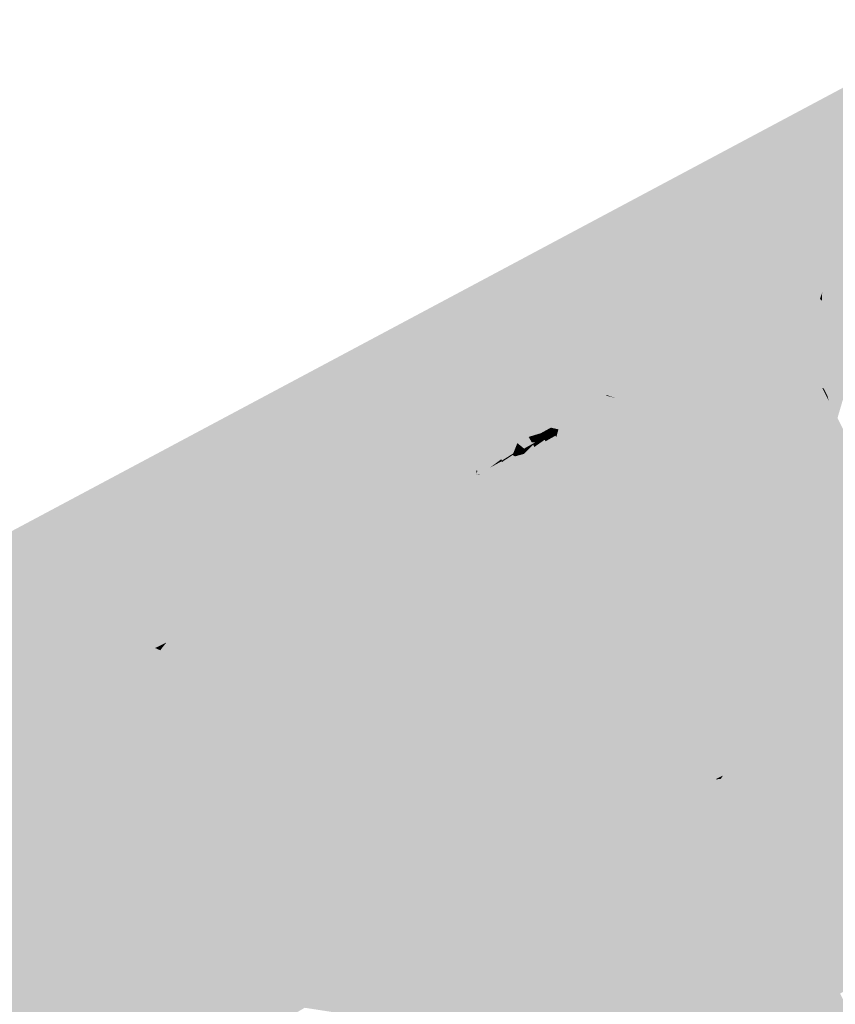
# Model space of a CAD drawing. Header units: metres. Extents: x 164696 to 183842, y 382615 to 387356.
# Tile 59 of 256: x 182552.73 to 182554.8, y 386564 to 386566.5. Entities that reach past the tile are written whole.
import ezdxf

# ---------------------------------------------------------------- set-up
doc = ezdxf.new("R2010")
doc.units = ezdxf.units.M
doc.layers.add('C3D-SURFACE_TINSURFACE', color=7, linetype='Continuous')

msp = doc.modelspace()

# ---------------------------------------------------------------- linework, layer by layer
at = {"layer": 'C3D-SURFACE_TINSURFACE', "color": 61, "linetype": 'Continuous', "lineweight": -3, "true_color": 0xe4eb6b}
for points in [[(182557.6479, 386567.8388), (182555.0749, 386566.4661), (182554.5591, 386566.1212)], [(182557.6479, 386567.8388), (182554.5591, 386566.1212), (182555.5474, 386566.6198)], [(182555.5474, 386566.6198), (182554.5591, 386566.1212), (182555.0062, 386566.3256)], [(182554.7605, 386565.6347), (182554.8898, 386565.86), (182554.8708, 386565.8495)], [(182554.7605, 386565.6347), (182554.7833, 386565.5477), (182554.8898, 386565.86)], [(182554.7605, 386565.6347), (182554.8708, 386565.8495), (182554.8285, 386565.7934)], [(182554.7257, 386565.6814), (182554.7643, 386565.7949), (182554.6875, 386565.751)], [(182554.7257, 386565.6814), (182554.7687, 386565.7891), (182554.7643, 386565.7949)], [(182554.7257, 386565.6814), (182554.7605, 386565.6347), (182554.7687, 386565.7891)], [(182554.7605, 386565.6347), (182554.8285, 386565.7934), (182554.7687, 386565.7891)], [(182554.7257, 386565.6814), (182554.6875, 386565.751), (182554.6519, 386565.7168)], [(182554.55, 386565.6974), (182554.462, 386565.7114), (182554.3261, 386565.6967)], [(182554.5851, 386565.7147), (182554.6027, 386565.7233), (182554.462, 386565.7114)], [(182554.55, 386565.6974), (182554.5851, 386565.7147), (182554.462, 386565.7114)], [(182554.55, 386565.6974), (182554.7645, 386565.5789), (182554.5851, 386565.7147)], [(182554.7257, 386565.6814), (182554.6027, 386565.7233), (182554.5851, 386565.7147)], [(182554.7257, 386565.6814), (182554.5851, 386565.7147), (182554.7645, 386565.5789)], [(182554.7257, 386565.6814), (182554.6519, 386565.7168), (182554.6027, 386565.7233)], [(182554.5148, 386565.6801), (182554.3261, 386565.6967), (182554.3022, 386565.6849)], [(182554.5148, 386565.6801), (182554.3022, 386565.6849), (182554.4401, 386565.6649)], [(182554.5148, 386565.6801), (182554.55, 386565.6974), (182554.3261, 386565.6967)], [(182554.5148, 386565.6801), (182554.7645, 386565.5789), (182554.55, 386565.6974)], [(182554.7605, 386565.6347), (182554.7257, 386565.6814), (182554.7645, 386565.5789)], [(182554.4445, 386565.6456), (182554.4401, 386565.6649), (182554.3449, 386565.6538)], [(182554.5148, 386565.6801), (182554.4401, 386565.6649), (182554.4797, 386565.6629)], [(182554.4445, 386565.6456), (182554.4797, 386565.6629), (182554.4401, 386565.6649)], [(182554.4445, 386565.6456), (182554.6276, 386565.61), (182554.4797, 386565.6629)], [(182554.5148, 386565.6801), (182554.4797, 386565.6629), (182554.7645, 386565.5789)], [(182554.4797, 386565.6629), (182554.6276, 386565.61), (182554.77, 386565.568)], [(182554.4797, 386565.6629), (182554.77, 386565.568), (182554.7645, 386565.5789)], [(182554.4445, 386565.6456), (182554.3449, 386565.6538), (182554.4269, 386565.637)], [(182554.4445, 386565.6456), (182554.4269, 386565.637), (182554.7093, 386565.5465)], [(182554.4445, 386565.6456), (182554.6928, 386565.5792), (182554.6276, 386565.61)], [(182554.4445, 386565.6456), (182554.7011, 386565.5629), (182554.6928, 386565.5792)], [(182554.4445, 386565.6456), (182554.7093, 386565.5465), (182554.7011, 386565.5629)], [(182554.7605, 386565.6347), (182554.7737, 386565.5668), (182554.7833, 386565.5477)], [(182554.7605, 386565.6347), (182554.7645, 386565.5789), (182554.77, 386565.568)], [(182554.7605, 386565.6347), (182554.77, 386565.568), (182554.7737, 386565.5668)], [(182554.2865, 386565.5649), (182554.2982, 386565.5939), (182554.2132, 386565.5866)], [(182554.2865, 386565.5649), (182554.2132, 386565.5866), (182554.2153, 386565.5827)], [(182554.2865, 386565.5649), (182554.2153, 386565.5827), (182554.2206, 386565.5508)], [(182554.2865, 386565.5649), (182554.3283, 386565.5871), (182554.2982, 386565.5939)], [(182554.2865, 386565.5649), (182554.3213, 386565.5624), (182554.3283, 386565.5871)], [(182554.3283, 386565.5871), (182554.3492, 386565.5982), (182554.2982, 386565.5939)], [(182554.3283, 386565.5871), (182554.3213, 386565.5624), (182554.5794, 386565.5177)], [(182554.3283, 386565.5871), (182554.5794, 386565.5177), (182554.3492, 386565.5982)], [(182554.2029, 386565.5205), (182554.0656, 386565.5697), (182554.083, 386565.5524)], [(182554.2029, 386565.5205), (182554.2218, 386565.5486), (182554.0656, 386565.5697)], [(182554.2865, 386565.5649), (182554.2206, 386565.5508), (182554.2447, 386565.5427)], [(182554.2865, 386565.5649), (182554.2447, 386565.5427), (182554.2397, 386565.524)], [(182554.2865, 386565.5649), (182554.2397, 386565.524), (182554.2671, 386565.5108)], [(182554.2865, 386565.5649), (182554.2671, 386565.5108), (182554.273, 386565.5004)], [(182554.2865, 386565.5649), (182554.273, 386565.5004), (182554.3213, 386565.5624)], [(182554.2029, 386565.5205), (182554.083, 386565.5524), (182554.0842, 386565.5285)], [(182554.2029, 386565.5205), (182554.2447, 386565.5427), (182554.2218, 386565.5486)], [(182554.2029, 386565.5205), (182554.2397, 386565.524), (182554.2447, 386565.5427)], [(182554.2447, 386565.5427), (182554.2206, 386565.5508), (182554.2218, 386565.5486)], [(182554.1286, 386565.4794), (182554.096, 386565.5154), (182554.0519, 386565.5096)], [(182554.1286, 386565.4794), (182554.0519, 386565.5096), (182554.0658, 386565.4851)], [(182554.1611, 386565.4983), (182554.0842, 386565.5285), (182554.096, 386565.5154)], [(182554.2029, 386565.5205), (182554.0842, 386565.5285), (182554.1611, 386565.4983)], [(182554.1286, 386565.4794), (182554.1611, 386565.4983), (182554.096, 386565.5154)], [(182554.2029, 386565.5205), (182554.1611, 386565.4983), (182554.1465, 386565.4265)], [(182554.2029, 386565.5205), (182554.1465, 386565.4265), (182554.1676, 386565.4146)], [(182554.2029, 386565.5205), (182554.1676, 386565.4146), (182554.1814, 386565.3911)], [(182554.2029, 386565.5205), (182554.1814, 386565.3911), (182554.2397, 386565.524)], [(182554.1286, 386565.4794), (182554.0658, 386565.4851), (182554.0801, 386565.4674)], [(182554.1286, 386565.4794), (182554.1422, 386565.4341), (182554.1611, 386565.4983)], [(182554.1611, 386565.4983), (182554.1422, 386565.4341), (182554.1465, 386565.4265)], [(182553.7742, 386565.2898), (182553.8264, 386565.4632), (182553.7713, 386565.3615)], [(182553.7742, 386565.2898), (182553.8321, 386565.436), (182553.8264, 386565.4632)], [(182554.0704, 386565.4468), (182554.0801, 386565.4674), (182554.055, 386565.4534)], [(182554.0704, 386565.4468), (182554.0995, 386565.4631), (182554.0801, 386565.4674)], [(182554.0704, 386565.4468), (182554.0919, 386565.4469), (182554.0995, 386565.4631)], [(182554.1286, 386565.4794), (182554.0801, 386565.4674), (182554.0995, 386565.4631)], [(182554.0995, 386565.4631), (182554.0919, 386565.4469), (182554.094, 386565.443)], [(182554.1286, 386565.4794), (182554.0995, 386565.4631), (182554.094, 386565.443)], [(182554.1286, 386565.4794), (182554.094, 386565.443), (182554.1032, 386565.4195)], [(182554.1286, 386565.4794), (182554.1032, 386565.4195), (182554.109, 386565.4092)], [(182554.1286, 386565.4794), (182554.109, 386565.4092), (182554.1148, 386565.3988)], [(182554.1286, 386565.4794), (182554.1148, 386565.3988), (182554.1422, 386565.4341)], [(182553.619, 386565.204), (182553.7328, 386565.4495), (182553.5833, 386565.1835)], [(182553.619, 386565.204), (182553.7451, 386565.4437), (182553.7328, 386565.4495)], [(182553.619, 386565.204), (182553.6571, 386565.2258), (182553.7451, 386565.4437)], [(182553.6571, 386565.2258), (182553.7602, 386565.4382), (182553.7451, 386565.4437)], [(182553.6571, 386565.2258), (182553.6969, 386565.2498), (182553.7602, 386565.4382)], [(182553.6969, 386565.2498), (182553.7633, 386565.3761), (182553.7602, 386565.4382)], [(182553.7742, 386565.2898), (182553.8129, 386565.3098), (182553.8496, 386565.4363)], [(182553.7742, 386565.2898), (182553.8496, 386565.4363), (182553.8321, 386565.436)], [(182553.8129, 386565.3098), (182553.8562, 386565.4122), (182553.8496, 386565.4363)], [(182554.0413, 386565.4305), (182554.0317, 386565.43), (182554.0098, 386565.4161)], [(182554.0413, 386565.4305), (182554.0098, 386565.4161), (182554.0122, 386565.4142)], [(182554.0413, 386565.4305), (182554.0122, 386565.4142), (182554.0121, 386565.4123)], [(182554.0413, 386565.4305), (182554.0121, 386565.4123), (182554.0351, 386565.4243)], [(182554.0413, 386565.4305), (182554.055, 386565.4534), (182554.0238, 386565.4439)], [(182554.0413, 386565.4305), (182554.0238, 386565.4439), (182554.0317, 386565.43)], [(182554.0413, 386565.4305), (182554.0351, 386565.4243), (182554.0384, 386565.4184)], [(182554.0413, 386565.4305), (182554.0384, 386565.4184), (182554.0646, 386565.4367)], [(182554.0413, 386565.4305), (182554.0704, 386565.4468), (182554.055, 386565.4534)], [(182554.0413, 386565.4305), (182554.0646, 386565.4367), (182554.0704, 386565.4468)], [(182554.0704, 386565.4468), (182554.0646, 386565.4367), (182554.0667, 386565.4328)], [(182554.0704, 386565.4468), (182554.0667, 386565.4328), (182554.0919, 386565.4469)], [(182553.8129, 386565.3098), (182553.8734, 386565.4043), (182553.8562, 386565.4122)], [(182553.9248, 386565.3652), (182553.9353, 386565.4069), (182553.8936, 386565.357)], [(182553.9248, 386565.3652), (182553.9541, 386565.3872), (182553.9353, 386565.4069)], [(182553.9831, 386565.3978), (182554.0122, 386565.4142), (182554.0098, 386565.4161)], [(182553.9831, 386565.3978), (182554.0098, 386565.4161), (182553.9847, 386565.402)], [(182553.9831, 386565.3978), (182554.0121, 386565.4123), (182554.0122, 386565.4142)], [(182553.9831, 386565.3978), (182553.987, 386565.3982), (182554.0121, 386565.4123)], [(182553.8129, 386565.3098), (182553.8516, 386565.3297), (182553.8734, 386565.4043)], [(182553.8516, 386565.3297), (182553.8917, 386565.3603), (182553.8734, 386565.4043)], [(182553.9248, 386565.3652), (182553.954, 386565.3815), (182553.9541, 386565.3872)], [(182553.9248, 386565.3652), (182553.9584, 386565.3797), (182553.954, 386565.3815)], [(182553.9831, 386565.3978), (182553.956, 386565.3838), (182553.954, 386565.3815)], [(182553.9831, 386565.3978), (182553.954, 386565.3815), (182553.9576, 386565.3811)], [(182553.954, 386565.3815), (182553.956, 386565.3838), (182553.9541, 386565.3872)], [(182553.954, 386565.3815), (182553.9584, 386565.3797), (182553.9576, 386565.3811)], [(182553.9831, 386565.3978), (182553.9847, 386565.402), (182553.956, 386565.3838)], [(182553.9831, 386565.3978), (182553.9576, 386565.3811), (182553.9891, 386565.3944)], [(182553.9831, 386565.3978), (182553.9891, 386565.3944), (182553.987, 386565.3982)], [(182553.6969, 386565.2498), (182553.7356, 386565.2698), (182553.7633, 386565.3761)], [(182553.7356, 386565.2698), (182553.7665, 386565.3703), (182553.7633, 386565.3761)], [(182553.7356, 386565.2698), (182553.7713, 386565.3615), (182553.7665, 386565.3703)], [(182553.7742, 386565.2898), (182553.7713, 386565.3615), (182553.7356, 386565.2698)], [(182553.8516, 386565.3297), (182553.8903, 386565.3497), (182553.8917, 386565.3603)], [(182553.9248, 386565.3652), (182553.8936, 386565.357), (182553.8903, 386565.3497)], [(182553.9248, 386565.3652), (182553.8903, 386565.3497), (182553.8987, 386565.348)], [(182553.8903, 386565.3497), (182553.8936, 386565.357), (182553.8917, 386565.3603)], [(182553.9248, 386565.3652), (182553.8987, 386565.348), (182553.968, 386565.3494)], [(182553.9248, 386565.3652), (182553.963, 386565.3585), (182553.9584, 386565.3797)], [(182553.9248, 386565.3652), (182553.968, 386565.3494), (182553.963, 386565.3585)], [(182553.8516, 386565.3297), (182553.8995, 386565.3466), (182553.8903, 386565.3497)], [(182553.8516, 386565.3297), (182553.9234, 386565.3163), (182553.8995, 386565.3466)], [(182553.8903, 386565.3497), (182553.8995, 386565.3466), (182553.8987, 386565.348)], [(182553.7742, 386565.2898), (182553.9323, 386565.278), (182553.8129, 386565.3098)], [(182553.8129, 386565.3098), (182553.9336, 386565.2982), (182553.8516, 386565.3297)], [(182553.8129, 386565.3098), (182553.9323, 386565.278), (182553.9336, 386565.2982)], [(182553.8516, 386565.3297), (182553.9285, 386565.3072), (182553.9234, 386565.3163)], [(182553.8516, 386565.3297), (182553.9336, 386565.2982), (182553.9285, 386565.3072)], [(182553.7742, 386565.2898), (182553.7356, 386565.2698), (182553.8207, 386565.2485)], [(182553.7742, 386565.2898), (182553.8207, 386565.2485), (182553.9375, 386565.2359)], [(182553.7742, 386565.2898), (182553.921, 386565.2641), (182553.9323, 386565.278)], [(182553.7742, 386565.2898), (182553.9375, 386565.2359), (182553.921, 386565.2641)], [(182553.6969, 386565.2498), (182553.8298, 386565.2328), (182553.7356, 386565.2698)], [(182553.7356, 386565.2698), (182553.8298, 386565.2328), (182553.8207, 386565.2485)], [(182553.5427, 386565.1602), (182553.5934, 386565.2494), (182553.5284, 386565.152)], [(182553.5427, 386565.1602), (182553.5713, 386565.1766), (182553.5934, 386565.2494)], [(182553.6571, 386565.2258), (182553.8769, 386565.1919), (182553.6969, 386565.2498)], [(182553.6969, 386565.2498), (182553.8769, 386565.1919), (182553.8298, 386565.2328)], [(182553.619, 386565.204), (182553.8727, 386565.1714), (182553.6571, 386565.2258)], [(182553.6571, 386565.2258), (182553.8727, 386565.1714), (182553.8769, 386565.1919)], [(182553.619, 386565.204), (182553.5833, 386565.1835), (182553.8869, 386565.1269)], [(182553.619, 386565.204), (182553.8699, 386565.1545), (182553.8727, 386565.1714)], [(182553.619, 386565.204), (182553.8869, 386565.1269), (182553.8699, 386565.1545)], [(182553.5427, 386565.1602), (182553.5284, 386565.152), (182553.611, 386565.0305)], [(182553.5427, 386565.1602), (182553.6208, 386565.0366), (182553.5713, 386565.1766)], [(182553.5427, 386565.1602), (182553.6147, 386565.0326), (182553.6208, 386565.0366)], [(182553.5427, 386565.1602), (182553.611, 386565.0305), (182553.6147, 386565.0326)]]:
    msp.add_solid(points, dxfattribs=at)
at = {"layer": 'C3D-SURFACE_TINSURFACE', "color": 11, "linetype": 'Continuous', "lineweight": -3, "true_color": 0xff8585}
for points in [[(182554.5591, 386566.1212), (182555.0749, 386566.4661), (182552.1589, 386564.9103)], [(182555.0062, 386566.3256), (182554.5591, 386566.1212), (182552.1589, 386564.9103)], [(182555.0062, 386566.3256), (182552.1589, 386564.9103), (182553.8466, 386565.6951)], [(182554.9692, 386565.9726), (182555.0062, 386566.3256), (182553.8466, 386565.6951)], [(182554.9692, 386565.9726), (182553.8466, 386565.6951), (182554.8865, 386565.8802)], [(182554.9083, 386565.8922), (182554.7866, 386565.5353), (182554.7976, 386565.5135)], [(182554.8898, 386565.86), (182554.7866, 386565.5353), (182554.9083, 386565.8922)], [(182554.9083, 386565.8922), (182554.7976, 386565.5135), (182554.93, 386565.9041)], [(182554.7976, 386565.5135), (182554.8086, 386565.4918), (182554.93, 386565.9041)], [(182554.7698, 386565.8112), (182554.8865, 386565.8802), (182553.8466, 386565.6951)], [(182554.7687, 386565.7891), (182554.8285, 386565.7934), (182554.8576, 386565.8614)], [(182554.7687, 386565.7891), (182554.8576, 386565.8614), (182554.7698, 386565.8112)], [(182554.7698, 386565.8112), (182554.8576, 386565.8614), (182554.8865, 386565.8802)], [(182554.8898, 386565.86), (182554.7833, 386565.5477), (182554.7866, 386565.5353)], [(182554.7698, 386565.8112), (182553.8466, 386565.6951), (182554.6202, 386565.732)], [(182554.682, 386565.7609), (182554.7698, 386565.8112), (182554.6202, 386565.732)], [(182554.6875, 386565.751), (182554.7698, 386565.8112), (182554.682, 386565.7609)], [(182554.6875, 386565.751), (182554.7643, 386565.7949), (182554.7698, 386565.8112)], [(182554.7687, 386565.7891), (182554.7698, 386565.8112), (182554.7643, 386565.7949)], [(182554.6875, 386565.751), (182554.682, 386565.7609), (182554.6202, 386565.732)], [(182554.6027, 386565.7233), (182554.6202, 386565.732), (182553.8466, 386565.6951)], [(182554.6027, 386565.7233), (182554.6519, 386565.7168), (182554.6202, 386565.732)], [(182554.6875, 386565.751), (182554.6202, 386565.732), (182554.6519, 386565.7168)], [(182554.6027, 386565.7233), (182553.8466, 386565.6951), (182554.462, 386565.7114)], [(182554.462, 386565.7114), (182553.8466, 386565.6951), (182554.3261, 386565.6967)], [(182553.8466, 386565.6951), (182552.1589, 386564.9103), (182553.0535, 386564.9838)], [(182553.4283, 386565.0946), (182553.8466, 386565.6951), (182553.0535, 386564.9838)], [(182553.4283, 386565.0946), (182553.4665, 386565.1165), (182553.8466, 386565.6951)], [(182553.5046, 386565.1383), (182553.8466, 386565.6951), (182553.4665, 386565.1165)], [(182553.5284, 386565.152), (182553.8466, 386565.6951), (182553.5046, 386565.1383)], [(182553.5284, 386565.152), (182553.5934, 386565.2494), (182553.8466, 386565.6951)], [(182553.5713, 386565.1766), (182553.5809, 386565.1821), (182553.8466, 386565.6951)], [(182553.5713, 386565.1766), (182553.8466, 386565.6951), (182553.5934, 386565.2494)], [(182553.5833, 386565.1835), (182553.8466, 386565.6951), (182553.5809, 386565.1821)], [(182553.5833, 386565.1835), (182553.7328, 386565.4495), (182553.8466, 386565.6951)], [(182553.7451, 386565.4437), (182553.8466, 386565.6951), (182553.7328, 386565.4495)], [(182553.7602, 386565.4382), (182553.8466, 386565.6951), (182553.7451, 386565.4437)], [(182553.7633, 386565.3761), (182553.8466, 386565.6951), (182553.7602, 386565.4382)], [(182553.7665, 386565.3703), (182553.8466, 386565.6951), (182553.7633, 386565.3761)], [(182553.7665, 386565.3703), (182553.8593, 386565.6717), (182553.8466, 386565.6951)], [(182554.3261, 386565.6967), (182553.8466, 386565.6951), (182554.3022, 386565.6849)], [(182554.2132, 386565.5866), (182553.8466, 386565.6951), (182553.8593, 386565.6717)], [(182554.2982, 386565.5939), (182553.8466, 386565.6951), (182554.2132, 386565.5866)], [(182554.3492, 386565.5982), (182554.3701, 386565.6093), (182553.8466, 386565.6951)], [(182554.3492, 386565.5982), (182553.8466, 386565.6951), (182554.2982, 386565.5939)], [(182554.3701, 386565.6093), (182554.4094, 386565.6283), (182553.8466, 386565.6951)], [(182554.4269, 386565.637), (182554.3449, 386565.6538), (182553.8466, 386565.6951)], [(182554.4269, 386565.637), (182553.8466, 386565.6951), (182554.4094, 386565.6283)], [(182554.4401, 386565.6649), (182553.8466, 386565.6951), (182554.3449, 386565.6538)], [(182554.4401, 386565.6649), (182554.3022, 386565.6849), (182553.8466, 386565.6951)], [(182553.7713, 386565.3615), (182553.8593, 386565.6717), (182553.7665, 386565.3703)], [(182553.7713, 386565.3615), (182553.8785, 386565.6367), (182553.8593, 386565.6717)], [(182554.2206, 386565.5508), (182553.8593, 386565.6717), (182553.8785, 386565.6367)], [(182554.2206, 386565.5508), (182554.2153, 386565.5827), (182553.8593, 386565.6717)], [(182554.2132, 386565.5866), (182553.8593, 386565.6717), (182554.2153, 386565.5827)], [(182553.7713, 386565.3615), (182553.8264, 386565.4632), (182553.8785, 386565.6367)], [(182553.8264, 386565.4632), (182553.8977, 386565.6017), (182553.8785, 386565.6367)], [(182554.0656, 386565.5697), (182553.8785, 386565.6367), (182553.8977, 386565.6017)], [(182554.2218, 386565.5486), (182553.8785, 386565.6367), (182554.0656, 386565.5697)], [(182554.2206, 386565.5508), (182553.8785, 386565.6367), (182554.2218, 386565.5486)], [(182554.7093, 386565.5465), (182554.4269, 386565.637), (182554.4094, 386565.6283)], [(182554.5794, 386565.5177), (182554.3701, 386565.6093), (182554.3492, 386565.5982)], [(182554.3701, 386565.6093), (182554.8196, 386565.47), (182554.4094, 386565.6283)], [(182554.5794, 386565.5177), (182554.8306, 386565.4482), (182554.3701, 386565.6093)], [(182554.3701, 386565.6093), (182554.8306, 386565.4482), (182554.8196, 386565.47)], [(182554.7093, 386565.5465), (182554.4094, 386565.6283), (182554.7976, 386565.5135)], [(182554.8086, 386565.4918), (182554.7976, 386565.5135), (182554.4094, 386565.6283)], [(182554.8196, 386565.47), (182554.8086, 386565.4918), (182554.4094, 386565.6283)], [(182554.6276, 386565.61), (182554.6928, 386565.5792), (182554.7756, 386565.5571)], [(182554.77, 386565.568), (182554.6276, 386565.61), (182554.7756, 386565.5571)], [(182553.8264, 386565.4632), (182553.8321, 386565.436), (182553.8977, 386565.6017)], [(182553.8496, 386565.4363), (182553.8977, 386565.6017), (182553.8321, 386565.436)], [(182553.8496, 386565.4363), (182553.9193, 386565.5618), (182553.8977, 386565.6017)], [(182554.0842, 386565.5285), (182553.8977, 386565.6017), (182553.9193, 386565.5618)], [(182554.0842, 386565.5285), (182554.083, 386565.5524), (182553.8977, 386565.6017)], [(182554.0656, 386565.5697), (182553.8977, 386565.6017), (182554.083, 386565.5524)], [(182553.8496, 386565.4363), (182553.8562, 386565.4122), (182553.9193, 386565.5618)], [(182553.8734, 386565.4043), (182553.9193, 386565.5618), (182553.8562, 386565.4122)], [(182553.8917, 386565.3603), (182553.9193, 386565.5618), (182553.8734, 386565.4043)], [(182553.8936, 386565.357), (182553.9193, 386565.5618), (182553.8917, 386565.3603)], [(182553.8936, 386565.357), (182553.9572, 386565.495), (182553.9193, 386565.5618)], [(182554.0519, 386565.5096), (182553.9193, 386565.5618), (182553.9572, 386565.495)], [(182554.096, 386565.5154), (182553.9193, 386565.5618), (182554.0519, 386565.5096)], [(182554.0842, 386565.5285), (182553.9193, 386565.5618), (182554.096, 386565.5154)], [(182554.3213, 386565.5624), (182554.273, 386565.5004), (182554.1877, 386565.0919)], [(182554.5794, 386565.5177), (182554.3213, 386565.5624), (182554.1877, 386565.0919)], [(182554.7011, 386565.5629), (182554.7756, 386565.5571), (182554.6928, 386565.5792)], [(182554.7011, 386565.5629), (182554.7866, 386565.5353), (182554.7756, 386565.5571)], [(182554.7093, 386565.5465), (182554.7866, 386565.5353), (182554.7011, 386565.5629)], [(182554.77, 386565.568), (182554.7756, 386565.5571), (182554.7737, 386565.5668)], [(182554.7833, 386565.5477), (182554.7737, 386565.5668), (182554.7756, 386565.5571)], [(182554.7833, 386565.5477), (182554.7756, 386565.5571), (182554.7866, 386565.5353)], [(182554.7093, 386565.5465), (182554.7976, 386565.5135), (182554.7866, 386565.5353)], [(182554.0519, 386565.5096), (182553.9572, 386565.495), (182554.0658, 386565.4851)], [(182554.2397, 386565.524), (182554.1814, 386565.3911), (182554.1442, 386565.1676)], [(182554.2397, 386565.524), (182554.1442, 386565.1676), (182554.2671, 386565.5108)], [(182554.2671, 386565.5108), (182554.1442, 386565.1676), (182554.1877, 386565.0919)], [(182554.5794, 386565.5177), (182554.1877, 386565.0919), (182554.8306, 386565.4482)], [(182554.2671, 386565.5108), (182554.1877, 386565.0919), (182554.273, 386565.5004)], [(182553.8936, 386565.357), (182553.9353, 386565.4069), (182553.9572, 386565.495)], [(182553.9541, 386565.3872), (182553.9572, 386565.495), (182553.9353, 386565.4069)], [(182553.956, 386565.3838), (182553.9572, 386565.495), (182553.9541, 386565.3872)], [(182553.956, 386565.3838), (182553.9951, 386565.4282), (182553.9572, 386565.495)], [(182554.0238, 386565.4439), (182553.9572, 386565.495), (182553.9951, 386565.4282)], [(182554.055, 386565.4534), (182553.9572, 386565.495), (182554.0238, 386565.4439)], [(182554.0801, 386565.4674), (182553.9572, 386565.495), (182554.055, 386565.4534)], [(182554.0801, 386565.4674), (182554.0658, 386565.4851), (182553.9572, 386565.495)], [(182554.0238, 386565.4439), (182553.9951, 386565.4282), (182554.0317, 386565.43)], [(182554.0098, 386565.4161), (182554.0317, 386565.43), (182553.9951, 386565.4282)], [(182554.0646, 386565.4367), (182554.0384, 386565.4184), (182554.0276, 386565.3725)], [(182554.0646, 386565.4367), (182554.0276, 386565.3725), (182554.0434, 386565.3443)], [(182554.0919, 386565.4469), (182554.0667, 386565.4328), (182554.0434, 386565.3443)], [(182554.0919, 386565.4469), (182554.0434, 386565.3443), (182554.0593, 386565.3161)], [(182554.0646, 386565.4367), (182554.0434, 386565.3443), (182554.0667, 386565.4328)], [(182554.0919, 386565.4469), (182554.0593, 386565.3161), (182554.094, 386565.443)], [(182554.094, 386565.443), (182554.0593, 386565.3161), (182554.1032, 386565.4195)], [(182554.1422, 386565.4341), (182554.1148, 386565.3988), (182554.0909, 386565.2597)], [(182554.1422, 386565.4341), (182554.0909, 386565.2597), (182554.1068, 386565.2315)], [(182554.1422, 386565.4341), (182554.1068, 386565.2315), (182554.1465, 386565.4265)], [(182554.8306, 386565.4482), (182554.1877, 386565.0919), (182554.2263, 386565.0293)], [(182554.8699, 386565.3767), (182554.8306, 386565.4482), (182554.2263, 386565.0293)], [(182553.956, 386565.3838), (182553.9847, 386565.402), (182553.9951, 386565.4282)], [(182554.0098, 386565.4161), (182553.9951, 386565.4282), (182553.9847, 386565.402)], [(182554.0121, 386565.4123), (182553.987, 386565.3982), (182554.0117, 386565.4007)], [(182554.0121, 386565.4123), (182554.0117, 386565.4007), (182554.0351, 386565.4243)], [(182554.0351, 386565.4243), (182554.0117, 386565.4007), (182554.0276, 386565.3725)], [(182554.0351, 386565.4243), (182554.0276, 386565.3725), (182554.0384, 386565.4184)], [(182554.1032, 386565.4195), (182554.0593, 386565.3161), (182554.0751, 386565.2879)], [(182554.1032, 386565.4195), (182554.0751, 386565.2879), (182554.109, 386565.4092)], [(182554.109, 386565.4092), (182554.0751, 386565.2879), (182554.0909, 386565.2597)], [(182554.109, 386565.4092), (182554.0909, 386565.2597), (182554.1148, 386565.3988)], [(182554.1465, 386565.4265), (182554.1068, 386565.2315), (182554.1676, 386565.4146)], [(182554.1676, 386565.4146), (182554.1068, 386565.2315), (182554.1442, 386565.1676)], [(182554.1676, 386565.4146), (182554.1442, 386565.1676), (182554.1814, 386565.3911)], [(182553.9576, 386565.3811), (182554.0276, 386565.3725), (182553.9891, 386565.3944)], [(182553.9584, 386565.3797), (182554.0276, 386565.3725), (182553.9576, 386565.3811)], [(182553.9891, 386565.3944), (182554.0117, 386565.4007), (182553.987, 386565.3982)], [(182553.9891, 386565.3944), (182554.0276, 386565.3725), (182554.0117, 386565.4007)], [(182553.9584, 386565.3797), (182553.963, 386565.3585), (182554.0434, 386565.3443)], [(182553.9584, 386565.3797), (182554.0434, 386565.3443), (182554.0276, 386565.3725)], [(182553.968, 386565.3494), (182554.0434, 386565.3443), (182553.963, 386565.3585)], [(182554.8699, 386565.3767), (182554.2263, 386565.0293), (182554.2391, 386565.0076)], [(182554.8699, 386565.3767), (182554.2391, 386565.0076), (182554.2519, 386564.9859)], [(182554.8699, 386565.3767), (182554.2519, 386564.9859), (182554.2647, 386564.9641)], [(182554.9174, 386565.2892), (182554.8699, 386565.3767), (182554.2647, 386564.9641)], [(182553.8987, 386565.348), (182554.0593, 386565.3161), (182553.968, 386565.3494)], [(182553.8995, 386565.3466), (182554.0593, 386565.3161), (182553.8987, 386565.348)], [(182553.8995, 386565.3466), (182553.9234, 386565.3163), (182554.0751, 386565.2879)], [(182553.8995, 386565.3466), (182554.0751, 386565.2879), (182554.0593, 386565.3161)], [(182553.968, 386565.3494), (182554.0593, 386565.3161), (182554.0434, 386565.3443)], [(182553.9285, 386565.3072), (182554.0751, 386565.2879), (182553.9234, 386565.3163)], [(182553.9285, 386565.3072), (182554.0909, 386565.2597), (182554.0751, 386565.2879)], [(182553.9336, 386565.2982), (182554.0909, 386565.2597), (182553.9285, 386565.3072)], [(182553.9336, 386565.2982), (182553.9323, 386565.278), (182554.1068, 386565.2315)], [(182553.9336, 386565.2982), (182554.1068, 386565.2315), (182554.0909, 386565.2597)], [(182554.9174, 386565.2892), (182554.2647, 386564.9641), (182554.2776, 386564.9424)], [(182554.9174, 386565.2892), (182554.2776, 386564.9424), (182554.2904, 386564.9207)], [(182554.9174, 386565.2892), (182554.2904, 386564.9207), (182554.3032, 386564.8989)], [(182554.9347, 386565.2592), (182554.9174, 386565.2892), (182554.3032, 386564.8989)], [(182553.9323, 386565.278), (182553.921, 386565.2641), (182554.1068, 386565.2315)], [(182553.9375, 386565.2359), (182554.1068, 386565.2315), (182553.921, 386565.2641)], [(182554.9347, 386565.2592), (182554.3032, 386564.8989), (182554.316, 386564.8772)], [(182554.9519, 386565.2293), (182554.9347, 386565.2592), (182554.316, 386564.8772)], [(182553.8207, 386565.2485), (182554.1442, 386565.1676), (182553.9375, 386565.2359)], [(182553.8298, 386565.2328), (182554.1442, 386565.1676), (182553.8207, 386565.2485)], [(182553.8298, 386565.2328), (182553.8769, 386565.1919), (182554.1877, 386565.0919)], [(182553.8298, 386565.2328), (182554.1877, 386565.0919), (182554.1442, 386565.1676)], [(182553.9375, 386565.2359), (182554.1442, 386565.1676), (182554.1068, 386565.2315)], [(182554.9519, 386565.2293), (182554.316, 386564.8772), (182554.355, 386564.8202)], [(182554.9519, 386565.2293), (182554.355, 386564.8202), (182554.8773, 386564.7665)], [(182553.5713, 386565.1766), (182554.0635, 386564.3363), (182553.5809, 386565.1821)], [(182553.5833, 386565.1835), (182553.5809, 386565.1821), (182554.2263, 386565.0293)], [(182553.5809, 386565.1821), (182554.0635, 386564.3363), (182554.2391, 386565.0076)], [(182553.5809, 386565.1821), (182554.2391, 386565.0076), (182554.2263, 386565.0293)], [(182553.5833, 386565.1835), (182554.2263, 386565.0293), (182553.8869, 386565.1269)], [(182553.8769, 386565.1919), (182553.8727, 386565.1714), (182554.1877, 386565.0919)], [(182553.5713, 386565.1766), (182553.6208, 386565.0366), (182554.0635, 386564.3363)], [(182553.8727, 386565.1714), (182553.8699, 386565.1545), (182554.1877, 386565.0919)], [(182553.5046, 386565.1383), (182553.4665, 386565.1165), (182553.3237, 386564.4733)], [(182553.5046, 386565.1383), (182553.3237, 386564.4733), (182553.3375, 386564.4505)], [(182553.5046, 386565.1383), (182553.3375, 386564.4505), (182553.9979, 386564.2952)], [(182553.5284, 386565.152), (182553.5046, 386565.1383), (182553.9979, 386564.2952)], [(182553.5284, 386565.152), (182553.9979, 386564.2952), (182553.611, 386565.0305)], [(182553.8869, 386565.1269), (182554.1877, 386565.0919), (182553.8699, 386565.1545)], [(182553.4283, 386565.0946), (182553.2959, 386564.519), (182553.4665, 386565.1165)], [(182553.4665, 386565.1165), (182553.2959, 386564.519), (182553.3098, 386564.4961)], [(182553.4665, 386565.1165), (182553.3098, 386564.4961), (182553.3237, 386564.4733)], [(182553.8869, 386565.1269), (182554.2263, 386565.0293), (182554.1877, 386565.0919)], [(182553.3888, 386565.0703), (182553.4283, 386565.0946), (182553.0535, 386564.9838)], [(182553.3888, 386565.0703), (182553.2683, 386564.5703), (182553.4283, 386565.0946)], [(182553.4283, 386565.0946), (182553.2683, 386564.5703), (182553.2959, 386564.519)], [(182553.3888, 386565.0703), (182553.0535, 386564.9838), (182553.3422, 386565.0441)], [(182553.3888, 386565.0703), (182553.3422, 386565.0441), (182553.2239, 386564.664)], [(182553.3888, 386565.0703), (182553.2239, 386564.664), (182553.2683, 386564.5703)], [(182553.2957, 386565.0178), (182553.3422, 386565.0441), (182553.0535, 386564.9838)], [(182553.2957, 386565.0178), (182553.2109, 386564.6911), (182553.3422, 386565.0441)], [(182553.3422, 386565.0441), (182553.2109, 386564.6911), (182553.2239, 386564.664)], [(182553.6147, 386565.0326), (182553.611, 386565.0305), (182553.9979, 386564.2952)], [(182553.6208, 386565.0366), (182553.6147, 386565.0326), (182554.0228, 386564.3092)], [(182553.6147, 386565.0326), (182553.9979, 386564.2952), (182554.0228, 386564.3092)], [(182553.6208, 386565.0366), (182554.0228, 386564.3092), (182554.0635, 386564.3363)], [(182553.2492, 386564.9916), (182553.2957, 386565.0178), (182553.0535, 386564.9838)], [(182553.2492, 386564.9916), (182553.1856, 386564.7618), (182553.2957, 386565.0178)], [(182553.2957, 386565.0178), (182553.1856, 386564.7618), (182553.2109, 386564.6911)], [(182554.0635, 386564.3363), (182554.2519, 386564.9859), (182554.2391, 386565.0076)], [(182552.8253, 386564.7837), (182553.0535, 386564.9838), (182552.1589, 386564.9103)], [(182552.8253, 386564.7837), (182552.8633, 386564.8037), (182553.0535, 386564.9838)], [(182552.8633, 386564.8037), (182552.9013, 386564.8237), (182553.0535, 386564.9838)], [(182552.9013, 386564.8237), (182552.9328, 386564.8387), (182553.0535, 386564.9838)], [(182552.9328, 386564.8387), (182552.9612, 386564.8524), (182553.0535, 386564.9838)], [(182552.9612, 386564.8524), (182552.9895, 386564.8661), (182553.0535, 386564.9838)], [(182553.0179, 386564.8799), (182553.0535, 386564.9838), (182552.9895, 386564.8661)], [(182553.0462, 386564.8936), (182553.0535, 386564.9838), (182553.0179, 386564.8799)], [(182553.0462, 386564.8936), (182553.0745, 386564.9073), (182553.0535, 386564.9838)], [(182553.2492, 386564.9916), (182553.0535, 386564.9838), (182553.2026, 386564.9653)], [(182553.1029, 386564.921), (182553.0535, 386564.9838), (182553.0745, 386564.9073)], [(182553.1029, 386564.921), (182553.1312, 386564.9347), (182553.0535, 386564.9838)], [(182553.1596, 386564.9485), (182553.0535, 386564.9838), (182553.1312, 386564.9347)], [(182553.2026, 386564.9653), (182553.0535, 386564.9838), (182553.1596, 386564.9485)], [(182553.2492, 386564.9916), (182553.2026, 386564.9653), (182553.1856, 386564.7618)], [(182554.1166, 386564.3676), (182554.2519, 386564.9859), (182554.0635, 386564.3363)], [(182554.1166, 386564.3676), (182554.2647, 386564.9641), (182554.2519, 386564.9859)], [(182553.2026, 386564.9653), (182553.1596, 386564.9485), (182553.1521, 386564.8066)], [(182553.2026, 386564.9653), (182553.1521, 386564.8066), (182553.1856, 386564.7618)], [(182554.1166, 386564.3676), (182554.2776, 386564.9424), (182554.2647, 386564.9641)], [(182553.1029, 386564.921), (182553.0875, 386564.9015), (182553.1312, 386564.9347)], [(182553.1312, 386564.9347), (182553.0875, 386564.9015), (182553.1521, 386564.8066)], [(182553.1596, 386564.9485), (182553.1312, 386564.9347), (182553.1521, 386564.8066)], [(182554.1166, 386564.3676), (182554.2904, 386564.9207), (182554.2776, 386564.9424)], [(182552.7494, 386564.7436), (182552.1589, 386564.9103), (182552.7114, 386564.7236)], [(182552.7874, 386564.7636), (182552.1589, 386564.9103), (182552.7494, 386564.7436)], [(182552.7874, 386564.7636), (182552.8253, 386564.7837), (182552.1589, 386564.9103)], [(182553.0462, 386564.8936), (182553.0875, 386564.9015), (182553.0745, 386564.9073)], [(182553.1029, 386564.921), (182553.0745, 386564.9073), (182553.0875, 386564.9015)], [(182554.1696, 386564.399), (182554.2904, 386564.9207), (182554.1166, 386564.3676)], [(182554.3032, 386564.8989), (182554.2904, 386564.9207), (182554.1696, 386564.399)], [(182553.0179, 386564.8799), (182552.9895, 386564.8661), (182553.1521, 386564.8066)], [(182553.0462, 386564.8936), (182553.0179, 386564.8799), (182553.1521, 386564.8066)], [(182553.0462, 386564.8936), (182553.1521, 386564.8066), (182553.0875, 386564.9015)], [(182554.316, 386564.8772), (182554.3032, 386564.8989), (182554.1696, 386564.399)], [(182552.9612, 386564.8524), (182553.1521, 386564.8066), (182552.9895, 386564.8661)], [(182554.316, 386564.8772), (182554.1696, 386564.399), (182554.2227, 386564.4303)], [(182554.3288, 386564.8555), (182554.316, 386564.8772), (182554.2227, 386564.4303)], [(182554.3288, 386564.8555), (182554.2227, 386564.4303), (182554.2757, 386564.4616)], [(182554.355, 386564.8202), (182554.3288, 386564.8555), (182554.2757, 386564.4616)], [(182554.316, 386564.8772), (182554.3288, 386564.8555), (182554.355, 386564.8202)], [(182552.9328, 386564.8387), (182552.9013, 386564.8237), (182553.1979, 386564.7183)], [(182552.9612, 386564.8524), (182552.9328, 386564.8387), (182553.1521, 386564.8066)], [(182552.9328, 386564.8387), (182553.1979, 386564.7183), (182553.1521, 386564.8066)], [(182552.8633, 386564.8037), (182553.1979, 386564.7183), (182552.9013, 386564.8237)], [(182553.1979, 386564.7183), (182553.1856, 386564.7618), (182553.1521, 386564.8066)], [(182554.395, 386564.7568), (182554.355, 386564.8202), (182554.2757, 386564.4616)], [(182554.355, 386564.8202), (182554.395, 386564.7568), (182554.8773, 386564.7665)], [(182552.8253, 386564.7837), (182552.7874, 386564.7636), (182553.2415, 386564.6171)], [(182552.8253, 386564.7837), (182553.2239, 386564.664), (182552.8633, 386564.8037)], [(182552.8253, 386564.7837), (182553.2415, 386564.6171), (182553.2239, 386564.664)], [(182552.8633, 386564.8037), (182553.2109, 386564.6911), (182553.1979, 386564.7183)], [(182552.8633, 386564.8037), (182553.2239, 386564.664), (182553.2109, 386564.6911)], [(182552.7874, 386564.7636), (182552.7494, 386564.7436), (182553.2415, 386564.6171)], [(182553.2109, 386564.6911), (182553.1856, 386564.7618), (182553.1979, 386564.7183)], [(182554.395, 386564.7568), (182554.2757, 386564.4616), (182554.3154, 386564.4796)], [(182554.395, 386564.7568), (182554.3154, 386564.4796), (182554.3338, 386564.489)], [(182554.395, 386564.7568), (182554.3338, 386564.489), (182554.3521, 386564.4984)], [(182554.435, 386564.6933), (182554.395, 386564.7568), (182554.3521, 386564.4984)], [(182554.395, 386564.7568), (182554.5726, 386564.6113), (182554.8773, 386564.7665)], [(182554.395, 386564.7568), (182554.435, 386564.6933), (182554.5726, 386564.6113)], [(182554.8773, 386564.7665), (182554.5726, 386564.6113), (182554.597, 386564.4113)], [(182554.8773, 386564.7665), (182554.597, 386564.4113), (182554.6283, 386564.3566)], [(182554.8773, 386564.7665), (182554.6283, 386564.3566), (182554.6606, 386564.3015)], [(182554.8773, 386564.7665), (182554.6606, 386564.3015), (182554.693, 386564.2464)], [(182554.8773, 386564.7665), (182554.693, 386564.2464), (182555.302, 386564.5819)], [(182552.7494, 386564.7436), (182552.7114, 386564.7236), (182553.2683, 386564.5703)], [(182552.7494, 386564.7436), (182553.2683, 386564.5703), (182553.2415, 386564.6171)], [(182552.7114, 386564.7236), (182552.5449, 386564.1945), (182553.2683, 386564.5703)], [(182554.435, 386564.6933), (182554.3521, 386564.4984), (182554.3705, 386564.5078)], [(182554.435, 386564.6933), (182554.3705, 386564.5078), (182554.3889, 386564.5172)], [(182554.435, 386564.6933), (182554.3889, 386564.5172), (182554.4072, 386564.5266)], [(182554.435, 386564.6933), (182554.4072, 386564.5266), (182554.4256, 386564.536)], [(182554.4775, 386564.6392), (182554.435, 386564.6933), (182554.4256, 386564.536)], [(182554.435, 386564.6933), (182554.4775, 386564.6392), (182554.5726, 386564.6113)], [(182553.2683, 386564.5703), (182553.2239, 386564.664), (182553.2415, 386564.6171)], [(182554.4775, 386564.6392), (182554.4256, 386564.536), (182554.444, 386564.5454)], [(182554.4775, 386564.6392), (182554.444, 386564.5454), (182554.4624, 386564.5548)], [(182554.4775, 386564.6392), (182554.4624, 386564.5548), (182554.4945, 386564.6066)], [(182554.4775, 386564.6392), (182554.5542, 386564.6019), (182554.5726, 386564.6113)], [(182554.4775, 386564.6392), (182554.4945, 386564.6066), (182554.5542, 386564.6019)], [(182554.4807, 386564.5643), (182554.4945, 386564.6066), (182554.4624, 386564.5548)], [(182554.4991, 386564.5737), (182554.4945, 386564.6066), (182554.4807, 386564.5643)], [(182554.5542, 386564.6019), (182554.4945, 386564.6066), (182554.5358, 386564.5925)], [(182554.5358, 386564.5925), (182554.4945, 386564.6066), (182554.5175, 386564.5831)], [(182554.5175, 386564.5831), (182554.4945, 386564.6066), (182554.4991, 386564.5737)], [(182554.5726, 386564.6113), (182554.5458, 386564.509), (182554.5628, 386564.4764)], [(182554.5726, 386564.6113), (182554.5542, 386564.6019), (182554.5458, 386564.509)], [(182554.5726, 386564.6113), (182554.5628, 386564.4764), (182554.5799, 386564.4439)], [(182554.5726, 386564.6113), (182554.5799, 386564.4439), (182554.597, 386564.4113)], [(182554.5175, 386564.5831), (182554.4991, 386564.5737), (182554.5116, 386564.5741)], [(182554.5175, 386564.5831), (182554.5116, 386564.5741), (182554.5287, 386564.5415)], [(182554.5358, 386564.5925), (182554.5175, 386564.5831), (182554.5287, 386564.5415)], [(182554.5542, 386564.6019), (182554.5287, 386564.5415), (182554.5458, 386564.509)], [(182554.5542, 386564.6019), (182554.5358, 386564.5925), (182554.5287, 386564.5415)], [(182555.3179, 386564.5513), (182555.302, 386564.5819), (182554.693, 386564.2464)], [(182552.5449, 386564.1945), (182553.2959, 386564.519), (182553.2683, 386564.5703)], [(182554.4624, 386564.5548), (182554.444, 386564.5454), (182554.5458, 386564.509)], [(182554.4807, 386564.5643), (182554.4624, 386564.5548), (182554.5287, 386564.5415)], [(182554.4624, 386564.5548), (182554.5458, 386564.509), (182554.5287, 386564.5415)], [(182554.4991, 386564.5737), (182554.4807, 386564.5643), (182554.5287, 386564.5415)], [(182554.4991, 386564.5737), (182554.5287, 386564.5415), (182554.5116, 386564.5741)], [(182554.4256, 386564.536), (182554.4072, 386564.5266), (182554.5628, 386564.4764)], [(182554.444, 386564.5454), (182554.4256, 386564.536), (182554.5458, 386564.509)], [(182554.4256, 386564.536), (182554.5628, 386564.4764), (182554.5458, 386564.509)], [(182555.3179, 386564.5513), (182554.693, 386564.2464), (182554.7253, 386564.1912)], [(182555.3339, 386564.5208), (182555.3179, 386564.5513), (182554.7253, 386564.1912)], [(182552.5449, 386564.1945), (182552.5655, 386564.1517), (182553.2959, 386564.519)], [(182552.5655, 386564.1517), (182552.5894, 386564.0998), (182553.2959, 386564.519)], [(182553.3098, 386564.4961), (182553.2959, 386564.519), (182552.5894, 386564.0998)], [(182554.3705, 386564.5078), (182554.3521, 386564.4984), (182554.5799, 386564.4439)], [(182554.3889, 386564.5172), (182554.3705, 386564.5078), (182554.5799, 386564.4439)], [(182554.4072, 386564.5266), (182554.3889, 386564.5172), (182554.5628, 386564.4764)], [(182554.3889, 386564.5172), (182554.5799, 386564.4439), (182554.5628, 386564.4764)], [(182555.3339, 386564.5208), (182554.7253, 386564.1912), (182554.7534, 386564.1496)], [(182555.3339, 386564.5208), (182554.7534, 386564.1496), (182555.3498, 386564.4902)], [(182553.3237, 386564.4733), (182553.3098, 386564.4961), (182552.5894, 386564.0998)], [(182554.3154, 386564.4796), (182554.2757, 386564.4616), (182554.6283, 386564.3566)], [(182554.3338, 386564.489), (182554.3154, 386564.4796), (182554.597, 386564.4113)], [(182554.3154, 386564.4796), (182554.6283, 386564.3566), (182554.597, 386564.4113)], [(182554.3521, 386564.4984), (182554.3338, 386564.489), (182554.597, 386564.4113)], [(182554.3521, 386564.4984), (182554.597, 386564.4113), (182554.5799, 386564.4439)], [(182555.3498, 386564.4902), (182554.7534, 386564.1496), (182555.3658, 386564.4596)], [(182553.3375, 386564.4505), (182553.3237, 386564.4733), (182552.5894, 386564.0998)], [(182554.2757, 386564.4616), (182554.2227, 386564.4303), (182554.6283, 386564.3566)], [(182554.774, 386564.1093), (182555.3658, 386564.4596), (182554.7534, 386564.1496)], [(182554.774, 386564.1093), (182555.394, 386564.4162), (182555.3658, 386564.4596)], [(182553.3375, 386564.4505), (182552.5894, 386564.0998), (182552.6133, 386564.0479)], [(182553.3514, 386564.4276), (182553.3375, 386564.4505), (182552.6133, 386564.0479)], [(182553.9979, 386564.2952), (182553.3375, 386564.4505), (182553.973, 386564.2811)], [(182553.973, 386564.2811), (182553.3375, 386564.4505), (182553.3514, 386564.4276)], [(182554.2227, 386564.4303), (182554.1696, 386564.399), (182554.6606, 386564.3015)], [(182554.2227, 386564.4303), (182554.6606, 386564.3015), (182554.6283, 386564.3566)], [(182553.3514, 386564.4276), (182552.6133, 386564.0479), (182553.2131, 386563.8525)], [(182553.3653, 386564.4048), (182553.3514, 386564.4276), (182553.2131, 386563.8525)], [(182553.3653, 386564.4048), (182553.2131, 386563.8525), (182553.2715, 386563.8824)], [(182553.3653, 386564.4048), (182553.2715, 386563.8824), (182553.3059, 386563.9041)], [(182553.4069, 386564.355), (182553.3653, 386564.4048), (182553.3059, 386563.9041)], [(182553.973, 386564.2811), (182553.3514, 386564.4276), (182553.9481, 386564.2671)], [(182553.9481, 386564.2671), (182553.3514, 386564.4276), (182553.4069, 386564.355)], [(182553.4069, 386564.355), (182553.3514, 386564.4276), (182553.3653, 386564.4048)], [(182554.7947, 386564.0691), (182555.394, 386564.4162), (182554.774, 386564.1093)], [(182554.7947, 386564.0691), (182555.4167, 386564.3782), (182555.394, 386564.4162)], [(182554.1696, 386564.399), (182554.1166, 386564.3676), (182554.693, 386564.2464)], [(182554.1696, 386564.399), (182554.693, 386564.2464), (182554.6606, 386564.3015)], [(182553.4069, 386564.355), (182553.3059, 386563.9041), (182553.3306, 386563.9189)], [(182553.4383, 386564.3105), (182553.4069, 386564.355), (182553.3306, 386563.9189)], [(182553.9481, 386564.2671), (182553.4069, 386564.355), (182553.9232, 386564.2531)], [(182553.9232, 386564.2531), (182553.4069, 386564.355), (182553.8983, 386564.239)], [(182553.8983, 386564.239), (182553.4069, 386564.355), (182553.8734, 386564.225)], [(182553.8734, 386564.225), (182553.4069, 386564.355), (182553.4383, 386564.3105)], [(182554.1166, 386564.3676), (182554.0635, 386564.3363), (182554.7253, 386564.1912)], [(182554.1166, 386564.3676), (182554.7253, 386564.1912), (182554.693, 386564.2464)], [(182554.8153, 386564.0289), (182555.4167, 386564.3782), (182554.7947, 386564.0691)], [(182554.5072, 386563.4853), (182554.0635, 386564.3363), (182554.0228, 386564.3092)], [(182554.5072, 386563.4853), (182554.7253, 386564.1912), (182554.0635, 386564.3363)], [(182553.4383, 386564.3105), (182553.3306, 386563.9189), (182553.3554, 386563.9337)], [(182553.3802, 386563.9485), (182553.4383, 386564.3105), (182553.3554, 386563.9337)], [(182553.3802, 386563.9485), (182553.4697, 386564.266), (182553.4383, 386564.3105)], [(182553.8734, 386564.225), (182553.4383, 386564.3105), (182553.8486, 386564.2109)], [(182553.8486, 386564.2109), (182553.4383, 386564.3105), (182553.8237, 386564.1969)], [(182553.8237, 386564.1969), (182553.4383, 386564.3105), (182553.4697, 386564.266)], [(182554.4693, 386563.4656), (182554.0228, 386564.3092), (182553.8027, 386563.7125)], [(182554.0228, 386564.3092), (182553.9979, 386564.2952), (182553.8027, 386563.7125)], [(182554.4693, 386563.4656), (182554.5072, 386563.4853), (182554.0228, 386564.3092)], [(182553.9979, 386564.2952), (182553.973, 386564.2811), (182553.8027, 386563.7125)], [(182553.973, 386564.2811), (182553.9481, 386564.2671), (182553.8027, 386563.7125)], [(182553.4049, 386563.9632), (182553.4697, 386564.266), (182553.3802, 386563.9485)], [(182553.4049, 386563.9632), (182553.4954, 386564.2149), (182553.4697, 386564.266)], [(182553.8237, 386564.1969), (182553.4697, 386564.266), (182553.7988, 386564.1828)], [(182553.7988, 386564.1828), (182553.4697, 386564.266), (182553.7605, 386564.1613)], [(182553.7605, 386564.1613), (182553.4697, 386564.266), (182553.4954, 386564.2149)], [(182553.9481, 386564.2671), (182553.9232, 386564.2531), (182553.8027, 386563.7125)], [(182553.8983, 386564.239), (182553.7707, 386563.7618), (182553.7867, 386563.7371)], [(182553.8983, 386564.239), (182553.8734, 386564.225), (182553.7707, 386563.7618)], [(182553.9232, 386564.2531), (182553.7867, 386563.7371), (182553.8027, 386563.7125)], [(182553.9232, 386564.2531), (182553.8983, 386564.239), (182553.7867, 386563.7371)], [(182553.4297, 386563.978), (182553.4954, 386564.2149), (182553.4049, 386563.9632)], [(182553.4545, 386563.9928), (182553.4954, 386564.2149), (182553.4297, 386563.978)], [(182553.4545, 386563.9928), (182553.5115, 386564.1865), (182553.4954, 386564.2149)], [(182553.7605, 386564.1613), (182553.4954, 386564.2149), (182553.707, 386564.1322)], [(182553.707, 386564.1322), (182553.4954, 386564.2149), (182553.5115, 386564.1865)], [(182553.8486, 386564.2109), (182553.7386, 386563.8111), (182553.7546, 386563.7864)], [(182553.8486, 386564.2109), (182553.8237, 386564.1969), (182553.7386, 386563.8111)], [(182553.8734, 386564.225), (182553.7546, 386563.7864), (182553.7707, 386563.7618)], [(182553.8734, 386564.225), (182553.8486, 386564.2109), (182553.7546, 386563.7864)], [(182553.4793, 386564.0076), (182553.5115, 386564.1865), (182553.4545, 386563.9928)], [(182553.4793, 386564.0076), (182553.5276, 386564.1581), (182553.5115, 386564.1865)], [(182553.707, 386564.1322), (182553.5115, 386564.1865), (182553.5276, 386564.1581)], [(182553.7988, 386564.1828), (182553.7066, 386563.8603), (182553.7226, 386563.8357)], [(182553.7988, 386564.1828), (182553.7605, 386564.1613), (182553.7066, 386563.8603)], [(182553.8237, 386564.1969), (182553.7226, 386563.8357), (182553.7386, 386563.8111)], [(182553.8237, 386564.1969), (182553.7988, 386564.1828), (182553.7226, 386563.8357)], [(182554.5072, 386563.4853), (182554.5474, 386563.5025), (182554.7253, 386564.1912)], [(182554.5474, 386563.5025), (182554.774, 386564.1093), (182554.7253, 386564.1912)], [(182554.774, 386564.1093), (182554.7534, 386564.1496), (182554.7253, 386564.1912)], [(182553.504, 386564.0224), (182553.5276, 386564.1581), (182553.4793, 386564.0076)], [(182553.504, 386564.0224), (182553.5437, 386564.1297), (182553.5276, 386564.1581)], [(182553.707, 386564.1322), (182553.5276, 386564.1581), (182553.6536, 386564.103)], [(182553.6536, 386564.103), (182553.5276, 386564.1581), (182553.5437, 386564.1297)], [(182553.7605, 386564.1613), (182553.6749, 386563.9097), (182553.7066, 386563.8603)], [(182553.7605, 386564.1613), (182553.707, 386564.1322), (182553.6749, 386563.9097)], [(182553.5467, 386564.0446), (182553.5437, 386564.1297), (182553.504, 386564.0224)], [(182553.6536, 386564.103), (182553.5437, 386564.1297), (182553.5598, 386564.1013)], [(182553.5467, 386564.0446), (182553.5598, 386564.1013), (182553.5437, 386564.1297)], [(182553.707, 386564.1322), (182553.6412, 386563.9641), (182553.6749, 386563.9097)], [(182553.707, 386564.1322), (182553.6536, 386564.103), (182553.6412, 386563.9641)], [(182554.5474, 386563.5025), (182554.5867, 386563.5216), (182554.774, 386564.1093)], [(182554.5867, 386563.5216), (182554.7947, 386564.0691), (182554.774, 386564.1093)], [(182553.5467, 386564.0446), (182553.5759, 386564.0729), (182553.5598, 386564.1013)], [(182553.6536, 386564.103), (182553.5598, 386564.1013), (182553.6001, 386564.0738)], [(182553.6001, 386564.0738), (182553.5598, 386564.1013), (182553.5759, 386564.0729)], [(182553.6536, 386564.103), (182553.6001, 386564.0738), (182553.6075, 386564.0186)], [(182553.6536, 386564.103), (182553.6075, 386564.0186), (182553.6412, 386563.9641)], [(182553.5467, 386564.0446), (182553.6075, 386564.0186), (182553.5759, 386564.0729)], [(182553.6001, 386564.0738), (182553.5759, 386564.0729), (182553.6075, 386564.0186)], [(182554.5867, 386563.5216), (182554.626, 386563.5407), (182554.7947, 386564.0691)], [(182554.626, 386563.5407), (182554.8153, 386564.0289), (182554.7947, 386564.0691)], [(182553.2131, 386563.8525), (182552.6133, 386564.0479), (182553.1546, 386563.8226)], [(182553.1546, 386563.8226), (182552.6133, 386564.0479), (182552.6305, 386563.9989)], [(182553.5467, 386564.0446), (182553.504, 386564.0224), (182553.6075, 386564.0186)], [(182554.626, 386563.5407), (182554.6654, 386563.5598), (182554.8153, 386564.0289)], [(182554.8359, 386563.9886), (182554.8153, 386564.0289), (182554.6654, 386563.5598)], [(182553.4793, 386564.0076), (182553.4545, 386563.9928), (182553.6412, 386563.9641)], [(182553.504, 386564.0224), (182553.4793, 386564.0076), (182553.6412, 386563.9641)], [(182553.504, 386564.0224), (182553.6412, 386563.9641), (182553.6075, 386564.0186)]]:
    msp.add_solid(points, dxfattribs=at)

doc.saveas('drawing.dxf')
